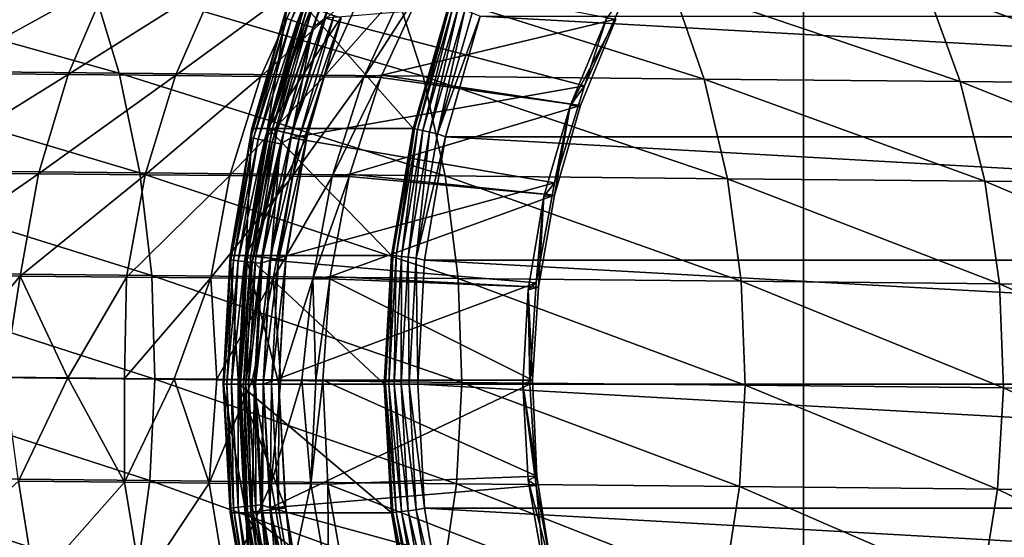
# Model space of a CAD drawing. Header units: metres. Extents: x -22 to 237, y -22 to 22.
# Tile 46 of 80: x 111.43 to 123.43, y -1.87 to 4.44. Entities that reach past the tile are written whole.
import ezdxf

# ---------------------------------------------------------------- set-up
doc = ezdxf.new("R2010")
doc.units = ezdxf.units.M
doc.layers.add('solid_KKK', color=7, linetype='CONTINUOUS')

msp = doc.modelspace()

# ---------------------------------------------------------------- linework, layer by layer
at = {"layer": 'solid_KKK'}
for points in [[(120.987495, -15, 265.399994), (120.987495, 15, 265.399994), (19.974985, 15, 265.399994)], [(120.987495, -15, 265.399994), (19.974985, 15, 265.399994), (19.974985, -15, 265.399994)], [(19.974985, -15, 250.300003), (19.974985, 15, 250.300003), (120.987495, 15, 250.300003)], [(19.974985, -15, 250.300003), (120.987495, 15, 250.300003), (120.987495, -15, 250.300003)], [(222, -15, 265.399994), (222, 15, 265.399994), (120.987495, 15, 265.399994)], [(120.987495, -15, 265.399994), (222, -15, 265.399994), (120.987495, 15, 265.399994)], [(120.987495, -15, 250.300003), (120.987495, 15, 250.300003), (222, 15, 250.300003)], [(120.987495, -15, 250.300003), (222, 15, 250.300003), (222, -15, 250.300003)], [(114.742386, 4.435346, 415.19165), (115.299019, 5.832585, 415.201355), (114.687515, 4.454395, 415.095795)], [(115.369591, 5.799291, 415.281799), (115.299019, 5.832585, 415.201355), (114.742386, 4.435346, 415.19165)], [(114.816139, 4.410027, 415.272156), (115.369591, 5.799291, 415.281799), (114.742386, 4.435346, 415.19165)], [(115.454704, 5.759425, 415.342865), (115.369591, 5.799291, 415.281799), (114.816139, 4.410027, 415.272156)], [(114.90506, 4.379711, 415.333252), (115.454704, 5.759425, 415.342865), (114.816139, 4.410027, 415.272156)], [(115.550087, 5.71499, 415.381439), (115.454704, 5.759425, 415.342865), (114.90506, 4.379711, 415.333252)], [(115.004684, 4.345922, 415.371918), (115.550087, 5.71499, 415.381439), (114.90506, 4.379711, 415.333252)], [(115.004684, 4.345922, 415.371918), (115.159882, 4.457704, 415.387024), (115.550087, 5.71499, 415.381439)], [(112.644722, 3.78898, 619.808228), (112.294502, 4.949934, 619.433472), (108.350578, 4.989695, 622.979126)], [(108.673126, 3.82902, 623.378723), (112.644722, 3.78898, 619.808228), (108.350578, 4.989695, 622.979126)], [(110.93058, 4.942187, 590.004944), (112.515701, 4.926604, 586.359192), (110.451469, 3.788327, 589.781372)], [(112.515701, 4.926604, 586.359192), (112.021858, 3.772889, 586.169556), (110.451469, 3.788327, 589.781372)], [(112.515701, 4.926604, 586.359192), (113.836716, 4.913744, 582.60968), (112.021858, 3.772889, 586.169556)], [(116.351494, 3.751703, 615.96344), (115.975449, 4.912916, 615.615479), (112.294502, 4.949934, 619.433472)], [(112.644722, 3.78898, 619.808228), (116.351494, 3.751703, 615.96344), (112.294502, 4.949934, 619.433472)], [(113.836716, 4.913744, 582.60968), (113.330582, 3.760149, 582.454895), (112.021858, 3.772889, 586.169556)], [(113.836716, 4.913744, 582.60968), (114.886894, 4.903673, 578.775452), (113.330582, 3.760149, 582.454895)], [(114.886894, 4.903673, 578.775452), (114.370995, 3.750172, 578.656372), (113.330582, 3.760149, 582.454895)], [(114.886894, 4.903673, 578.775452), (115.660881, 4.896443, 574.876099), (114.370995, 3.750172, 578.656372)], [(115.660881, 4.896443, 574.876099), (115.137779, 3.743009, 574.793274), (114.370995, 3.750172, 578.656372)], [(115.660881, 4.896443, 574.876099), (116.154732, 4.89209, 570.931458), (115.137779, 3.743009, 574.793274)], [(116.154732, 4.89209, 570.931458), (115.627045, 3.738696, 570.885315), (115.137779, 3.743009, 574.793274)], [(116.154732, 4.89209, 570.931458), (116.365936, 4.890637, 566.96167), (115.627045, 3.738696, 570.885315)], [(116.365936, 4.890637, 566.96167), (115.846405, 3.763265, 566.952576), (115.627045, 3.738696, 570.885315)], [(118.699043, 4.446258, 420.449585), (115.846405, 3.763265, 566.952576), (116.365936, 4.890637, 566.96167)], [(119.774551, 3.717376, 611.864014), (119.374657, 4.878829, 611.544617), (115.975449, 4.912916, 615.615479)], [(116.351494, 3.751703, 615.96344), (119.774551, 3.717376, 611.864014), (115.975449, 4.912916, 615.615479)], [(122.896454, 3.686175, 607.530823), (122.474808, 4.847846, 607.241577), (119.374657, 4.878829, 611.544617)], [(119.774551, 3.717376, 611.864014), (122.896454, 3.686175, 607.530823), (119.374657, 4.878829, 611.544617)], [(125.701294, 3.65826, 602.985901), (125.260101, 4.820125, 602.728394), (122.474808, 4.847846, 607.241577)], [(122.896454, 3.686175, 607.530823), (125.701294, 3.65826, 602.985901), (122.474808, 4.847846, 607.241577)], [(118.318253, 3.634609, 415.442169), (118.826126, 4.763269, 415.451019), (115.159882, 4.457704, 415.387024)], [(118.584312, 4.456352, 420.447571), (118.826126, 4.763269, 415.451019), (118.318253, 3.634609, 415.442169)], [(114.262558, 3.115293, 414.871307), (114.697113, 4.623907, 414.878876), (114.451057, 3.115362, 404.072937)], [(114.654282, 4.466218, 414.98941), (114.697113, 4.623907, 414.878876), (114.262558, 3.115293, 414.871307)], [(114.697113, 4.623907, 414.878876), (114.88562, 4.623963, 404.080536), (114.451057, 3.115362, 404.072937)], [(115.346924, 4.462299, 404.088593), (114.451057, 3.115362, 404.072937), (114.88562, 4.623963, 404.080536)], [(116.227692, 3.115293, 302.288452), (114.46151, 3.115293, 403.473022), (114.896072, 4.623906, 403.480621)], [(114.907127, 4.619405, 403.584351), (114.896072, 4.623906, 403.480621), (114.46151, 3.115293, 403.473022)], [(114.472992, 3.11226, 403.576782), (114.907127, 4.619405, 403.584351), (114.46151, 3.115293, 403.473022)], [(114.943199, 4.60619, 403.681549), (114.907127, 4.619405, 403.584351), (114.472992, 3.11226, 403.576782)], [(114.510307, 3.103357, 403.674011), (114.943199, 4.60619, 403.681549), (114.472992, 3.11226, 403.576782)], [(115.001839, 4.585163, 403.765503), (114.943199, 4.60619, 403.681549), (114.510307, 3.103357, 403.674011)], [(114.570923, 3.08919, 403.757965), (115.001839, 4.585163, 403.765503), (114.510307, 3.103357, 403.674011)], [(115.079025, 4.557761, 403.830444), (115.001839, 4.585163, 403.765503), (114.570923, 3.08919, 403.757965)], [(116.662254, 4.623906, 302.296021), (116.227692, 3.115293, 302.288452), (114.896072, 4.623906, 403.480621)], [(116.242676, 3.112284, 302.185577), (116.227692, 3.115293, 302.288452), (116.662254, 4.623906, 302.296021)], [(116.242676, 3.112284, 302.185577), (116.662254, 4.623906, 302.296021), (116.676811, 4.619441, 302.193146)], [(116.242676, 3.112284, 302.185577), (116.676811, 4.619441, 302.193146), (116.283264, 3.103403, 302.089661)], [(116.676811, 4.619441, 302.193146), (116.716164, 4.606259, 302.097229), (116.283264, 3.103403, 302.089661)], [(116.283264, 3.103403, 302.089661), (116.716164, 4.606259, 302.097229), (116.346687, 3.089256, 302.007782)], [(116.716164, 4.606259, 302.097229), (116.777611, 4.585261, 302.01532), (116.346687, 3.089256, 302.007782)], [(116.346687, 3.089256, 302.007782), (116.777611, 4.585261, 302.01532), (116.428604, 3.070809, 301.945557)], [(116.777611, 4.585261, 302.01532), (116.856964, 4.557881, 301.953033), (116.428604, 3.070809, 301.945557)], [(114.249161, 3.006891, 414.98233), (114.654282, 4.466218, 414.98941), (114.262558, 3.115293, 414.871307)], [(114.687515, 4.454395, 415.095795), (114.654282, 4.466218, 414.98941), (114.249161, 3.006891, 414.98233)], [(114.28347, 2.998931, 415.088745), (114.687515, 4.454395, 415.095795), (114.249161, 3.006891, 414.98233)], [(114.742386, 4.435346, 415.19165), (114.687515, 4.454395, 415.095795), (114.28347, 2.998931, 415.088745)], [(115.346924, 4.462299, 404.088593), (114.927597, 3.006529, 404.081268), (114.451057, 3.115362, 404.072937)], [(114.650688, 3.070728, 403.822968), (115.079025, 4.557761, 403.830444), (114.570923, 3.08919, 403.757965)], [(115.169502, 4.525855, 403.871918), (115.079025, 4.557761, 403.830444), (114.650688, 3.070728, 403.822968)], [(114.744156, 3.049232, 403.864502), (115.169502, 4.525855, 403.871918), (114.650688, 3.070728, 403.822968)], [(118.318253, 3.634609, 415.442169), (115.159882, 4.457704, 415.387024), (114.740944, 3.002844, 415.37973)], [(115.004684, 4.345922, 415.371918), (114.740944, 3.002844, 415.37973), (115.159882, 4.457704, 415.387024)], [(114.744156, 3.049232, 403.864502), (115.263161, 4.481998, 403.887085), (115.169502, 4.525855, 403.871918)], [(114.744156, 3.049232, 403.864502), (114.841644, 3.014003, 403.87973), (115.263161, 4.481998, 403.887085)], [(115.350456, 4.462413, 403.888611), (115.263161, 4.481998, 403.887085), (114.841644, 3.014003, 403.87973)], [(114.931076, 3.006486, 403.881287), (115.350456, 4.462413, 403.888611), (114.841644, 3.014003, 403.87973)], [(115.346924, 4.462299, 404.088593), (114.931076, 3.006486, 403.881287), (114.927597, 3.006529, 404.081268)], [(115.346924, 4.462299, 404.088593), (115.350456, 4.462413, 403.888611), (114.931076, 3.006486, 403.881287)], [(118.699043, 4.446258, 420.449585), (118.267403, 3.39437, 420.442047), (115.846405, 3.763265, 566.952576)], [(116.428604, 3.070809, 301.945557), (116.856964, 4.557881, 301.953033), (116.52343, 3.049322, 301.907166)], [(116.856964, 4.557881, 301.953033), (116.948792, 4.525988, 301.914612), (116.52343, 3.049322, 301.907166)], [(116.52343, 3.049322, 301.907166), (116.948792, 4.525988, 301.914612), (117.043289, 4.481957, 301.902618)], [(116.52343, 3.049322, 301.907166), (117.043289, 4.481957, 301.902618), (116.62178, 3.013945, 301.895264)], [(116.62178, 3.013945, 301.895264), (117.043289, 4.481957, 301.902618), (143.141388, 3.014004, 302.358154)], [(117.043289, 4.481957, 301.902618), (142.719864, 4.482, 302.3508), (143.141388, 3.014004, 302.358154)], [(118.584312, 4.456352, 420.447571), (118.142601, 3.392368, 420.43985), (118.699043, 4.446258, 420.449585)], [(118.584312, 4.456352, 420.447571), (118.318253, 3.634609, 415.442169), (118.142601, 3.392368, 420.43985)], [(118.142601, 3.392368, 420.43985), (118.267403, 3.39437, 420.442047), (118.699043, 4.446258, 420.449585)], [(114.340073, 2.986106, 415.184631), (114.742386, 4.435346, 415.19165), (114.28347, 2.998931, 415.088745)], [(114.816139, 4.410027, 415.272156), (114.742386, 4.435346, 415.19165), (114.340073, 2.986106, 415.184631)], [(114.416115, 2.96906, 415.265167), (114.816139, 4.410027, 415.272156), (114.340073, 2.986106, 415.184631)], [(114.90506, 4.379711, 415.333252), (114.816139, 4.410027, 415.272156), (114.416115, 2.96906, 415.265167)], [(114.50779, 2.94865, 415.326324), (114.90506, 4.379711, 415.333252), (114.416115, 2.96906, 415.265167)], [(115.004684, 4.345922, 415.371918), (114.90506, 4.379711, 415.333252), (114.50779, 2.94865, 415.326324)], [(114.610481, 2.925901, 415.365021), (115.004684, 4.345922, 415.371918), (114.50779, 2.94865, 415.326324)], [(114.610481, 2.925901, 415.365021), (114.740944, 3.002844, 415.37973), (115.004684, 4.345922, 415.371918)], [(112.894753, 2.57463, 620.079773), (112.644722, 3.78898, 619.808228), (108.673126, 3.82902, 623.378723)], [(108.903099, 2.614872, 623.668335), (112.894753, 2.57463, 620.079773), (108.673126, 3.82902, 623.378723)], [(110.451469, 3.788327, 589.781372), (112.021858, 3.772889, 586.169556), (110.101364, 2.57911, 589.619751)], [(112.021858, 3.772889, 586.169556), (111.661087, 2.563777, 586.032471), (110.101364, 2.57911, 589.619751)], [(112.021858, 3.772889, 586.169556), (113.330582, 3.760149, 582.454895), (111.661087, 2.563777, 586.032471)], [(113.330582, 3.760149, 582.454895), (112.960938, 2.551123, 582.343018), (111.661087, 2.563777, 586.032471)], [(116.620239, 2.537164, 616.215576), (116.351494, 3.751703, 615.96344), (112.644722, 3.78898, 619.808228)], [(112.894753, 2.57463, 620.079773), (116.620239, 2.537164, 616.215576), (112.644722, 3.78898, 619.808228)], [(113.330582, 3.760149, 582.454895), (114.370995, 3.750172, 578.656372), (112.960938, 2.551123, 582.343018)], [(114.370995, 3.750172, 578.656372), (113.994293, 2.541214, 578.570251), (112.960938, 2.551123, 582.343018)], [(114.370995, 3.750172, 578.656372), (115.137779, 3.743009, 574.793274), (113.994293, 2.541214, 578.570251)], [(115.137779, 3.743009, 574.793274), (114.755875, 2.534099, 574.733337), (113.994293, 2.541214, 578.570251)], [(115.137779, 3.743009, 574.793274), (115.627045, 3.738696, 570.885315), (114.755875, 2.534099, 574.733337)], [(115.627045, 3.738696, 570.885315), (115.241821, 2.529816, 570.851868), (114.755875, 2.534099, 574.733337)], [(115.627045, 3.738696, 570.885315), (115.836281, 3.737256, 566.952393), (115.241821, 2.529816, 570.851868)], [(115.836281, 3.737256, 566.952393), (115.456863, 2.556656, 566.945801), (115.241821, 2.529816, 570.851868)], [(118.267403, 3.39437, 420.442047), (115.456863, 2.556656, 566.945801), (115.836281, 3.737256, 566.952393)], [(115.846405, 3.763265, 566.952576), (115.836281, 3.737256, 566.952393), (115.627045, 3.738696, 570.885315)], [(118.267403, 3.39437, 420.442047), (115.836281, 3.737256, 566.952393), (115.846405, 3.763265, 566.952576)], [(120.060585, 2.502664, 612.095459), (119.774551, 3.717376, 611.864014), (116.351494, 3.751703, 615.96344)], [(116.620239, 2.537164, 616.215576), (120.060585, 2.502664, 612.095459), (116.351494, 3.751703, 615.96344)], [(117.950111, 2.453027, 415.43573), (118.318253, 3.634609, 415.442169), (114.740944, 3.002844, 415.37973)], [(118.142601, 3.392368, 420.43985), (118.318253, 3.634609, 415.442169), (117.950111, 2.453027, 415.43573)], [(123.19825, 2.471306, 607.740356), (122.896454, 3.686175, 607.530823), (119.774551, 3.717376, 611.864014)], [(120.060585, 2.502664, 612.095459), (123.19825, 2.471306, 607.740356), (119.774551, 3.717376, 611.864014)], [(126.01725, 2.44325, 603.172546), (125.701294, 3.65826, 602.985901), (122.896454, 3.686175, 607.530823)], [(123.19825, 2.471306, 607.740356), (126.01725, 2.44325, 603.172546), (122.896454, 3.686175, 607.530823)], [(118.267403, 3.39437, 420.442047), (117.952019, 2.301958, 420.436523), (115.456863, 2.556656, 566.945801)], [(118.142601, 3.392368, 420.43985), (117.823105, 2.285712, 420.434296), (117.952019, 2.301958, 420.436523)], [(118.142601, 3.392368, 420.43985), (117.950111, 2.453027, 415.43573), (117.823105, 2.285712, 420.434296)], [(118.142601, 3.392368, 420.43985), (117.952019, 2.301958, 420.436523), (118.267403, 3.39437, 420.442047)], [(113.999611, 1.567502, 414.866699), (114.262558, 3.115293, 414.871307), (114.188103, 1.567557, 404.068359)], [(114.249161, 3.006891, 414.98233), (114.262558, 3.115293, 414.871307), (113.999611, 1.567502, 414.866699)], [(114.004173, 1.512311, 414.978058), (114.249161, 3.006891, 414.98233), (113.999611, 1.567502, 414.866699)], [(114.28347, 2.998931, 415.088745), (114.249161, 3.006891, 414.98233), (114.004173, 1.512311, 414.978058)], [(114.262558, 3.115293, 414.871307), (114.451057, 3.115362, 404.072937), (114.188103, 1.567557, 404.068359)], [(114.927597, 3.006529, 404.081268), (114.188103, 1.567557, 404.068359), (114.451057, 3.115362, 404.072937)], [(114.927597, 3.006529, 404.081268), (114.673851, 1.512908, 404.076843), (114.188103, 1.567557, 404.068359)], [(115.964752, 1.567502, 302.283844), (114.19857, 1.567502, 403.468445), (114.46151, 3.115293, 403.473022)], [(114.472992, 3.11226, 403.576782), (114.46151, 3.115293, 403.473022), (114.19857, 1.567502, 403.468445)], [(114.210304, 1.565977, 403.572205), (114.472992, 3.11226, 403.576782), (114.19857, 1.567502, 403.468445)], [(114.510307, 3.103357, 403.674011), (114.472992, 3.11226, 403.576782), (114.210304, 1.565977, 403.572205)], [(114.248375, 1.561497, 403.669434), (114.510307, 3.103357, 403.674011), (114.210304, 1.565977, 403.572205)], [(114.570923, 3.08919, 403.757965), (114.510307, 3.103357, 403.674011), (114.248375, 1.561497, 403.669434)], [(114.310181, 1.554369, 403.753418), (114.570923, 3.08919, 403.757965), (114.248375, 1.561497, 403.669434)], [(114.650688, 3.070728, 403.822968), (114.570923, 3.08919, 403.757965), (114.310181, 1.554369, 403.753418)], [(114.391502, 1.545079, 403.81842), (114.650688, 3.070728, 403.822968), (114.310181, 1.554369, 403.753418)], [(114.744156, 3.049232, 403.864502), (114.650688, 3.070728, 403.822968), (114.391502, 1.545079, 403.81842)], [(114.486794, 1.534263, 403.860016), (114.744156, 3.049232, 403.864502), (114.391502, 1.545079, 403.81842)], [(116.227692, 3.115293, 302.288452), (115.964752, 1.567502, 302.283844), (114.46151, 3.115293, 403.473022)], [(114.486794, 1.534263, 403.860016), (114.841644, 3.014003, 403.87973), (114.744156, 3.049232, 403.864502)], [(114.486794, 1.534263, 403.860016), (114.587769, 1.511622, 403.875305), (114.841644, 3.014003, 403.87973)], [(117.950111, 2.453027, 415.43573), (114.740944, 3.002844, 415.37973), (114.487518, 1.510172, 415.375305)], [(114.610481, 2.925901, 415.365021), (114.487518, 1.510172, 415.375305), (114.740944, 3.002844, 415.37973)], [(114.931076, 3.006486, 403.881287), (114.841644, 3.014003, 403.87973), (114.587769, 1.511622, 403.875305)], [(114.677322, 1.512753, 403.876862), (114.931076, 3.006486, 403.881287), (114.587769, 1.511622, 403.875305)], [(114.927597, 3.006529, 404.081268), (114.931076, 3.006486, 403.881287), (114.673851, 1.512908, 404.076843)], [(114.673851, 1.512908, 404.076843), (114.931076, 3.006486, 403.881287), (114.677322, 1.512753, 403.876862)], [(115.979988, 1.565989, 302.180969), (115.964752, 1.567502, 302.283844), (116.227692, 3.115293, 302.288452)], [(115.979988, 1.565989, 302.180969), (116.227692, 3.115293, 302.288452), (116.242676, 3.112284, 302.185577)], [(115.979988, 1.565989, 302.180969), (116.242676, 3.112284, 302.185577), (116.021332, 1.56152, 302.085083)], [(116.242676, 3.112284, 302.185577), (116.283264, 3.103403, 302.089661), (116.021332, 1.56152, 302.085083)], [(116.021332, 1.56152, 302.085083), (116.283264, 3.103403, 302.089661), (116.085945, 1.554402, 302.003235)], [(116.283264, 3.103403, 302.089661), (116.346687, 3.089256, 302.007782), (116.085945, 1.554402, 302.003235)], [(116.085945, 1.554402, 302.003235), (116.346687, 3.089256, 302.007782), (116.169418, 1.54512, 301.94101)], [(116.346687, 3.089256, 302.007782), (116.428604, 3.070809, 301.945557), (116.169418, 1.54512, 301.94101)], [(116.169418, 1.54512, 301.94101), (116.428604, 3.070809, 301.945557), (116.26606, 1.534308, 301.902679)], [(116.428604, 3.070809, 301.945557), (116.52343, 3.049322, 301.907166), (116.26606, 1.534308, 301.902679)], [(116.26606, 1.534308, 301.902679), (116.52343, 3.049322, 301.907166), (116.62178, 3.013945, 301.895264)], [(116.26606, 1.534308, 301.902679), (116.62178, 3.013945, 301.895264), (116.367912, 1.511568, 301.890839)], [(116.367912, 1.511568, 301.890839), (116.62178, 3.013945, 301.895264), (143.395264, 1.511622, 302.36261)], [(116.62178, 3.013945, 301.895264), (143.141388, 3.014004, 302.358154), (143.395264, 1.511622, 302.36261)], [(114.039131, 1.508307, 415.084473), (114.28347, 2.998931, 415.088745), (114.004173, 1.512311, 414.978058)], [(114.340073, 2.986106, 415.184631), (114.28347, 2.998931, 415.088745), (114.039131, 1.508307, 415.084473)], [(114.096779, 1.501857, 415.180359), (114.340073, 2.986106, 415.184631), (114.039131, 1.508307, 415.084473)], [(114.416115, 2.96906, 415.265167), (114.340073, 2.986106, 415.184631), (114.096779, 1.501857, 415.180359)], [(114.17421, 1.493284, 415.260925), (114.416115, 2.96906, 415.265167), (114.096779, 1.501857, 415.180359)], [(114.50779, 2.94865, 415.326324), (114.416115, 2.96906, 415.265167), (114.17421, 1.493284, 415.260925)], [(114.267548, 1.483019, 415.322144), (114.50779, 2.94865, 415.326324), (114.17421, 1.493284, 415.260925)], [(114.610481, 2.925901, 415.365021), (114.50779, 2.94865, 415.326324), (114.267548, 1.483019, 415.322144)], [(114.372093, 1.471577, 415.36087), (114.610481, 2.925901, 415.365021), (114.267548, 1.483019, 415.322144)], [(114.372093, 1.471577, 415.36087), (114.487518, 1.510172, 415.375305), (114.610481, 2.925901, 415.365021)], [(113.040932, 1.324627, 620.244141), (112.894753, 2.57463, 620.079773), (108.903099, 2.614872, 623.668335)], [(109.037132, 1.364991, 623.843628), (113.040932, 1.324627, 620.244141), (108.903099, 2.614872, 623.668335)], [(110.101364, 2.57911, 589.619751), (111.661087, 2.563777, 586.032471), (109.885361, 1.332205, 589.5224)], [(111.661087, 2.563777, 586.032471), (111.438675, 1.316934, 585.949829), (109.885361, 1.332205, 589.5224)], [(111.661087, 2.563777, 586.032471), (112.960938, 2.551123, 582.343018), (111.438675, 1.316934, 585.949829)], [(112.960938, 2.551123, 582.343018), (112.733185, 1.304333, 582.275574), (111.438675, 1.316934, 585.949829)], [(112.960938, 2.551123, 582.343018), (113.994293, 2.541214, 578.570251), (112.733185, 1.304333, 582.275574)], [(113.994293, 2.541214, 578.570251), (113.762291, 1.294464, 578.518311), (112.733185, 1.304333, 582.275574)], [(116.777763, 1.287047, 616.368225), (116.620239, 2.537164, 616.215576), (112.894753, 2.57463, 620.079773)], [(113.040932, 1.324627, 620.244141), (116.777763, 1.287047, 616.368225), (112.894753, 2.57463, 620.079773)], [(113.994293, 2.541214, 578.570251), (114.755875, 2.534099, 574.733337), (113.762291, 1.294464, 578.518311)], [(114.755875, 2.534099, 574.733337), (114.520744, 1.287379, 574.697144), (113.762291, 1.294464, 578.518311)], [(114.755875, 2.534099, 574.733337), (115.241821, 2.529816, 570.851868), (114.520744, 1.287379, 574.697144)], [(115.241821, 2.529816, 570.851868), (115.004692, 1.283113, 570.831665), (114.520744, 1.287379, 574.697144)], [(115.241821, 2.529816, 570.851868), (115.449631, 2.528386, 566.945679), (115.004692, 1.283113, 570.831665)], [(115.449631, 2.528386, 566.945679), (115.215584, 1.311883, 566.941589), (115.004692, 1.283113, 570.831665)], [(117.952019, 2.301958, 420.436523), (115.215584, 1.311883, 566.941589), (115.449631, 2.528386, 566.945679)], [(115.456863, 2.556656, 566.945801), (115.449631, 2.528386, 566.945679), (115.241821, 2.529816, 570.851868)], [(117.952019, 2.301958, 420.436523), (115.449631, 2.528386, 566.945679), (115.456863, 2.556656, 566.945801)], [(120.228577, 1.252442, 612.235535), (120.060585, 2.502664, 612.095459), (116.620239, 2.537164, 616.215576)], [(116.777763, 1.287047, 616.368225), (120.228577, 1.252442, 612.235535), (116.620239, 2.537164, 616.215576)], [(117.727036, 1.235623, 415.431854), (117.950111, 2.453027, 415.43573), (114.487518, 1.510172, 415.375305)], [(117.823105, 2.285712, 420.434296), (117.950111, 2.453027, 415.43573), (117.727036, 1.235623, 415.431854)], [(123.375793, 1.220988, 607.867188), (123.19825, 2.471306, 607.740356), (120.060585, 2.502664, 612.095459)], [(120.228577, 1.252442, 612.235535), (123.375793, 1.220988, 607.867188), (120.060585, 2.502664, 612.095459)], [(126.203377, 1.192847, 603.285461), (126.01725, 2.44325, 603.172546), (123.19825, 2.471306, 607.740356)], [(123.375793, 1.220988, 607.867188), (126.203377, 1.192847, 603.285461), (123.19825, 2.471306, 607.740356)], [(117.952019, 2.301958, 420.436523), (117.756577, 1.181825, 420.433136), (115.215584, 1.311883, 566.941589)], [(117.823105, 2.285712, 420.434296), (117.629776, 1.150293, 420.430908), (117.756577, 1.181825, 420.433136)], [(117.823105, 2.285712, 420.434296), (117.727036, 1.235623, 415.431854), (117.629776, 1.150293, 420.430908)], [(117.823105, 2.285712, 420.434296), (117.756577, 1.181825, 420.433136), (117.952019, 2.301958, 420.436523)], [(113.999611, 1.567502, 414.866699), (114.100082, 0, 404.066803), (113.911598, 0, 414.865173)], [(114.004173, 1.512311, 414.978058), (113.999611, 1.567502, 414.866699), (113.911598, 0, 414.865173)], [(113.999611, 1.567502, 414.866699), (114.188103, 1.567557, 404.068359), (114.100082, 0, 404.066803)], [(114.58889, 0, 404.075348), (114.100082, 0, 404.066803), (114.188103, 1.567557, 404.068359)], [(115.87674, 0, 302.282318), (114.110558, 0, 403.466919), (114.19857, 1.567502, 403.468445)], [(114.210304, 1.565977, 403.572205), (114.19857, 1.567502, 403.468445), (114.110558, 0, 403.466919)], [(114.210304, 1.565977, 403.572205), (114.110558, 0, 403.466919), (114.122375, 0, 403.570648)], [(114.248375, 1.561497, 403.669434), (114.210304, 1.565977, 403.572205), (114.122375, 0, 403.570648)], [(114.248375, 1.561497, 403.669434), (114.122375, 0, 403.570648), (114.160698, 0, 403.667908)], [(114.310181, 1.554369, 403.753418), (114.248375, 1.561497, 403.669434), (114.160698, 0, 403.667908)], [(114.673851, 1.512908, 404.076843), (114.58889, 0, 404.075348), (114.188103, 1.567557, 404.068359)], [(115.964752, 1.567502, 302.283844), (115.87674, 0, 302.282318), (114.19857, 1.567502, 403.468445)], [(115.892059, 0, 302.179443), (115.87674, 0, 302.282318), (115.964752, 1.567502, 302.283844)], [(115.979988, 1.565989, 302.180969), (115.892059, 0, 302.179443), (115.964752, 1.567502, 302.283844)], [(115.979988, 1.565989, 302.180969), (115.933647, 0, 302.083557), (115.892059, 0, 302.179443)], [(115.979988, 1.565989, 302.180969), (116.021332, 1.56152, 302.085083), (115.933647, 0, 302.083557)], [(116.021332, 1.56152, 302.085083), (115.998665, 0, 302.001709), (115.933647, 0, 302.083557)], [(116.021332, 1.56152, 302.085083), (116.085945, 1.554402, 302.003235), (115.998665, 0, 302.001709)], [(113.922188, 0, 414.976624), (114.004173, 1.512311, 414.978058), (113.911598, 0, 414.865173)], [(114.039131, 1.508307, 415.084473), (114.004173, 1.512311, 414.978058), (113.922188, 0, 414.976624)], [(113.957367, 0, 415.083038), (114.039131, 1.508307, 415.084473), (113.922188, 0, 414.976624)], [(114.096779, 1.501857, 415.180359), (114.039131, 1.508307, 415.084473), (113.957367, 0, 415.083038)], [(114.015366, 0, 415.178955), (114.096779, 1.501857, 415.180359), (113.957367, 0, 415.083038)], [(114.17421, 1.493284, 415.260925), (114.096779, 1.501857, 415.180359), (114.015366, 0, 415.178955)], [(114.093262, 0, 415.259521), (114.17421, 1.493284, 415.260925), (114.015366, 0, 415.178955)], [(114.267548, 1.483019, 415.322144), (114.17421, 1.493284, 415.260925), (114.093262, 0, 415.259521)], [(114.187149, 0, 415.32074), (114.267548, 1.483019, 415.322144), (114.093262, 0, 415.259521)], [(114.310181, 1.554369, 403.753418), (114.160698, 0, 403.667908), (114.222908, 0, 403.751892)], [(114.372093, 1.471577, 415.36087), (114.267548, 1.483019, 415.322144), (114.187149, 0, 415.32074)], [(114.292313, 0, 415.359467), (114.372093, 1.471577, 415.36087), (114.187149, 0, 415.32074)], [(114.391502, 1.545079, 403.81842), (114.310181, 1.554369, 403.753418), (114.222908, 0, 403.751892)], [(114.391502, 1.545079, 403.81842), (114.222908, 0, 403.751892), (114.304749, 0, 403.816925)], [(114.292313, 0, 415.359467), (114.402794, 0, 415.37381), (114.487518, 1.510172, 415.375305)], [(114.292313, 0, 415.359467), (114.487518, 1.510172, 415.375305), (114.372093, 1.471577, 415.36087)], [(114.486794, 1.534263, 403.860016), (114.391502, 1.545079, 403.81842), (114.304749, 0, 403.816925)], [(114.486794, 1.534263, 403.860016), (114.304749, 0, 403.816925), (114.400642, 0, 403.858521)], [(114.486794, 1.534263, 403.860016), (114.400642, 0, 403.858521), (114.587769, 1.511622, 403.875305)], [(114.400642, 0, 403.858521), (114.503517, 0, 403.87384), (114.587769, 1.511622, 403.875305)], [(117.727036, 1.235623, 415.431854), (114.487518, 1.510172, 415.375305), (114.402794, 0, 415.37381)], [(114.677322, 1.512753, 403.876862), (114.587769, 1.511622, 403.875305), (114.503517, 0, 403.87384)], [(114.677322, 1.512753, 403.876862), (114.503517, 0, 403.87384), (114.592384, 0, 403.875366)], [(114.673851, 1.512908, 404.076843), (114.592384, 0, 403.875366), (114.58889, 0, 404.075348)], [(114.673851, 1.512908, 404.076843), (114.677322, 1.512753, 403.876862), (114.592384, 0, 403.875366)], [(116.085945, 1.554402, 302.003235), (116.082664, 0, 301.939514), (115.998665, 0, 302.001709)], [(116.085945, 1.554402, 302.003235), (116.169418, 1.54512, 301.94101), (116.082664, 0, 301.939514)], [(116.169418, 1.54512, 301.94101), (116.179909, 0, 301.901184), (116.082664, 0, 301.939514)], [(116.169418, 1.54512, 301.94101), (116.26606, 1.534308, 301.902679), (116.179909, 0, 301.901184)], [(116.26606, 1.534308, 301.902679), (116.283661, 0, 301.889374), (116.179909, 0, 301.901184)], [(116.26606, 1.534308, 301.902679), (116.367912, 1.511568, 301.890839), (116.283661, 0, 301.889374)], [(116.367912, 1.511568, 301.890839), (143.479523, 0, 302.364075), (116.283661, 0, 301.889374)], [(116.367912, 1.511568, 301.890839), (143.395264, 1.511622, 302.36261), (143.479523, 0, 302.364075)], [(109.037132, 1.364991, 623.843628), (109.073288, 0.098909, 623.902161), (113.081146, 0.058504, 620.299011)], [(109.037132, 1.364991, 623.843628), (113.081146, 0.058504, 620.299011), (113.040932, 1.324627, 620.244141)], [(109.885361, 1.332205, 589.5224), (111.438675, 1.316934, 585.949829), (110.393036, 0.09177, 588.222839)], [(113.040932, 1.324627, 620.244141), (113.081146, 0.058504, 620.299011), (116.82177, 0.020885, 616.419128)], [(113.040932, 1.324627, 620.244141), (116.82177, 0.020885, 616.419128), (116.777763, 1.287047, 616.368225)], [(111.438675, 1.316934, 585.949829), (111.24791, 0.083376, 586.201233), (110.393036, 0.09177, 588.222839)], [(111.438675, 1.316934, 585.949829), (112.020691, 0.075828, 584.146851), (111.24791, 0.083376, 586.201233)], [(111.438675, 1.316934, 585.949829), (112.733185, 1.304333, 582.275574), (112.020691, 0.075828, 584.146851)], [(112.733185, 1.304333, 582.275574), (112.710136, 0.069139, 582.062988), (112.020691, 0.075828, 584.146851)], [(112.733185, 1.304333, 582.275574), (113.762291, 1.294464, 578.518311), (112.710136, 0.069139, 582.062988)], [(113.762291, 1.294464, 578.518311), (113.315109, 0.06332, 579.953064), (112.710136, 0.069139, 582.062988)], [(113.762291, 1.294464, 578.518311), (113.834641, 0.05838, 577.820557), (113.315109, 0.06332, 579.953064)], [(113.762291, 1.294464, 578.518311), (114.520744, 1.287379, 574.697144), (113.834641, 0.05838, 577.820557)], [(114.520744, 1.287379, 574.697144), (114.267891, 0.054328, 575.668762), (113.834641, 0.05838, 577.820557)], [(114.520744, 1.287379, 574.697144), (114.614151, 0.051169, 573.501343), (114.267891, 0.054328, 575.668762)], [(117.652298, 0, 415.430542), (117.727036, 1.235623, 415.431854), (114.402794, 0, 415.37381)], [(114.520744, 1.287379, 574.697144), (115.004692, 1.283113, 570.831665), (114.614151, 0.051169, 573.501343)], [(115.004692, 1.283113, 570.831665), (114.872856, 0.048909, 571.321716), (114.614151, 0.051169, 573.501343)], [(115.004692, 1.283113, 570.831665), (115.043594, 0.047551, 569.133423), (114.872856, 0.048909, 571.321716)], [(115.215584, 1.311883, 566.941589), (115.211655, 1.281689, 566.941528), (115.004692, 1.283113, 570.831665)], [(115.004692, 1.283113, 570.831665), (115.211655, 1.281689, 566.941528), (115.043594, 0.047551, 569.133423)], [(115.211655, 1.281689, 566.941528), (115.126083, 0.047098, 566.940002), (115.043594, 0.047551, 569.133423)], [(117.683395, 0.047098, 420.431854), (115.126083, 0.047098, 566.940002), (115.211655, 1.281689, 566.941528)], [(117.756577, 1.181825, 420.433136), (115.211655, 1.281689, 566.941528), (115.215584, 1.311883, 566.941589)], [(117.756577, 1.181825, 420.433136), (117.683395, 0.047098, 420.431854), (115.211655, 1.281689, 566.941528)], [(116.777763, 1.287047, 616.368225), (116.82177, 0.020885, 616.419128), (120.276085, -0.013755, 612.282288)], [(116.777763, 1.287047, 616.368225), (120.276085, -0.013755, 612.282288), (120.228577, 1.252442, 612.235535)], [(117.629776, 1.150293, 420.430908), (117.727036, 1.235623, 415.431854), (117.652298, 0, 415.430542)], [(120.228577, 1.252442, 612.235535), (120.276085, -0.013755, 612.282288), (123.426498, -0.04524, 607.909485)], [(120.228577, 1.252442, 612.235535), (123.426498, -0.04524, 607.909485), (123.375793, 1.220988, 607.867188)], [(123.375793, 1.220988, 607.867188), (123.426498, -0.04524, 607.909485), (126.25695, -0.07341, 603.32312)], [(123.375793, 1.220988, 607.867188), (126.25695, -0.07341, 603.32312), (126.203377, 1.192847, 603.285461)], [(117.629776, 1.150293, 420.430908), (117.565041, 0, 420.429779), (117.683395, 0.047098, 420.431854)], [(117.629776, 1.150293, 420.430908), (117.652298, 0, 415.430542), (117.565041, 0, 420.429779)], [(117.629776, 1.150293, 420.430908), (117.683395, 0.047098, 420.431854), (117.756577, 1.181825, 420.433136)], [(109.013847, -1.13594, 623.846008), (113.017838, -1.176306, 620.246338), (109.073288, 0.098909, 623.902161)], [(113.017838, -1.176306, 620.246338), (113.081146, 0.058504, 620.299011), (109.073288, 0.098909, 623.902161)], [(111.24791, 0.083376, 586.201233), (112.020691, 0.075828, 584.146851), (111.416435, -1.184007, 585.950745)], [(112.020691, 0.075828, 584.146851), (112.711037, -1.19661, 582.276184), (111.416435, -1.184007, 585.950745)], [(112.020691, 0.075828, 584.146851), (112.710136, 0.069139, 582.062988), (112.711037, -1.19661, 582.276184)], [(112.710136, 0.069139, 582.062988), (113.315109, 0.06332, 579.953064), (112.711037, -1.19661, 582.276184)], [(113.315109, 0.06332, 579.953064), (113.740204, -1.206479, 578.518677), (112.711037, -1.19661, 582.276184)], [(113.017838, -1.176306, 620.246338), (116.754845, -1.213888, 616.370178), (113.081146, 0.058504, 620.299011)], [(116.754845, -1.213888, 616.370178), (116.82177, 0.020885, 616.419128), (113.081146, 0.058504, 620.299011)], [(113.315109, 0.06332, 579.953064), (113.834641, 0.05838, 577.820557), (113.740204, -1.206479, 578.518677)], [(113.834641, 0.05838, 577.820557), (114.267891, 0.054328, 575.668762), (113.740204, -1.206479, 578.518677)], [(114.267891, 0.054328, 575.668762), (114.498711, -1.213564, 574.697327), (113.740204, -1.206479, 578.518677)], [(114.188103, -1.567557, 404.068359), (113.911598, 0, 414.865173), (114.100082, 0, 404.066803)], [(113.922188, 0, 414.976624), (113.911598, 0, 414.865173), (113.999611, -1.567502, 414.866699)], [(114.004173, -1.512311, 414.978058), (113.922188, 0, 414.976624), (113.999611, -1.567502, 414.866699)], [(114.004173, -1.512311, 414.978058), (113.957367, 0, 415.083038), (113.922188, 0, 414.976624)], [(114.039131, -1.508307, 415.084473), (114.015366, 0, 415.178955), (113.957367, 0, 415.083038)], [(114.039131, -1.508307, 415.084473), (113.957367, 0, 415.083038), (114.004173, -1.512311, 414.978058)], [(114.096779, -1.501857, 415.180359), (114.093262, 0, 415.259521), (114.015366, 0, 415.178955)], [(114.096779, -1.501857, 415.180359), (114.015366, 0, 415.178955), (114.039131, -1.508307, 415.084473)], [(114.17421, -1.493284, 415.260925), (114.187149, 0, 415.32074), (114.093262, 0, 415.259521)], [(114.17421, -1.493284, 415.260925), (114.093262, 0, 415.259521), (114.096779, -1.501857, 415.180359)], [(114.673851, -1.512908, 404.076843), (114.188103, -1.567557, 404.068359), (114.100082, 0, 404.066803)], [(114.673851, -1.512908, 404.076843), (114.100082, 0, 404.066803), (114.58889, 0, 404.075348)], [(114.122375, 0, 403.570648), (114.110558, 0, 403.466919), (114.19857, -1.567502, 403.468445)], [(114.210304, -1.565977, 403.572205), (114.122375, 0, 403.570648), (114.19857, -1.567502, 403.468445)], [(114.160698, 0, 403.667908), (114.122375, 0, 403.570648), (114.210304, -1.565977, 403.572205)], [(114.248375, -1.561497, 403.669434), (114.160698, 0, 403.667908), (114.210304, -1.565977, 403.572205)], [(114.222908, 0, 403.751892), (114.160698, 0, 403.667908), (114.248375, -1.561497, 403.669434)], [(114.267548, -1.483019, 415.322144), (114.187149, 0, 415.32074), (114.17421, -1.493284, 415.260925)], [(114.267548, -1.483019, 415.322144), (114.292313, 0, 415.359467), (114.187149, 0, 415.32074)], [(114.310181, -1.554369, 403.753418), (114.222908, 0, 403.751892), (114.248375, -1.561497, 403.669434)], [(114.304749, 0, 403.816925), (114.222908, 0, 403.751892), (114.310181, -1.554369, 403.753418)], [(114.372093, -1.471577, 415.36087), (114.292313, 0, 415.359467), (114.267548, -1.483019, 415.322144)], [(114.267891, 0.054328, 575.668762), (114.614151, 0.051169, 573.501343), (114.498711, -1.213564, 574.697327)], [(114.372093, -1.471577, 415.36087), (114.402794, 0, 415.37381), (114.292313, 0, 415.359467)], [(114.391502, -1.545079, 403.81842), (114.304749, 0, 403.816925), (114.310181, -1.554369, 403.753418)], [(114.400642, 0, 403.858521), (114.304749, 0, 403.816925), (114.391502, -1.545079, 403.81842)], [(114.486794, -1.534263, 403.860016), (114.400642, 0, 403.858521), (114.391502, -1.545079, 403.81842)], [(114.486794, -1.534263, 403.860016), (114.503517, 0, 403.87384), (114.400642, 0, 403.858521)], [(117.652298, 0, 415.430542), (114.402794, 0, 415.37381), (114.487518, -1.51017, 415.375305)], [(117.727036, -1.235623, 415.431854), (117.652298, 0, 415.430542), (114.487518, -1.51017, 415.375305)], [(114.614151, 0.051169, 573.501343), (114.872856, 0.048909, 571.321716), (114.498711, -1.213564, 574.697327)], [(114.872856, 0.048909, 571.321716), (114.982689, -1.21783, 570.831543), (114.498711, -1.213564, 574.697327)], [(114.872856, 0.048909, 571.321716), (115.043594, 0.047551, 569.133423), (114.982689, -1.21783, 570.831543)], [(115.043594, 0.047551, 569.133423), (115.126083, 0.047098, 566.940002), (114.982689, -1.21783, 570.831543)], [(115.126083, 0.047098, 566.940002), (115.189659, -1.219254, 566.941101), (114.982689, -1.21783, 570.831543)], [(117.736755, -1.123188, 420.43277), (115.189659, -1.219254, 566.941101), (115.126083, 0.047098, 566.940002)], [(117.683395, 0.047098, 420.431854), (117.736755, -1.123188, 420.43277), (115.126083, 0.047098, 566.940002)], [(115.979988, -1.565989, 302.180969), (115.87674, 0, 302.282318), (115.892059, 0, 302.179443)], [(115.892059, 0, 302.179443), (115.933647, 0, 302.083557), (116.021332, -1.56152, 302.085083)], [(115.979988, -1.565989, 302.180969), (115.892059, 0, 302.179443), (116.021332, -1.56152, 302.085083)], [(115.933647, 0, 302.083557), (115.998665, 0, 302.001709), (116.085945, -1.554402, 302.003235)], [(116.021332, -1.56152, 302.085083), (115.933647, 0, 302.083557), (116.085945, -1.554402, 302.003235)], [(115.998665, 0, 302.001709), (116.082664, 0, 301.939514), (116.169418, -1.54512, 301.94101)], [(116.085945, -1.554402, 302.003235), (115.998665, 0, 302.001709), (116.169418, -1.54512, 301.94101)], [(116.082664, 0, 301.939514), (116.179909, 0, 301.901184), (116.26606, -1.534308, 301.902679)], [(116.169418, -1.54512, 301.94101), (116.082664, 0, 301.939514), (116.26606, -1.534308, 301.902679)], [(116.179909, 0, 301.901184), (116.283661, 0, 301.889374), (116.36792, -1.511622, 301.890839)], [(116.26606, -1.534308, 301.902679), (116.179909, 0, 301.901184), (116.36792, -1.511622, 301.890839)], [(143.395264, -1.511568, 302.36261), (116.36792, -1.511622, 301.890839), (116.283661, 0, 301.889374)], [(143.479523, 0, 302.364075), (143.395264, -1.511568, 302.36261), (116.283661, 0, 301.889374)], [(116.754845, -1.213888, 616.370178), (120.205826, -1.248495, 612.237305), (116.82177, 0.020885, 616.419128)], [(120.205826, -1.248495, 612.237305), (120.276085, -0.013755, 612.282288), (116.82177, 0.020885, 616.419128)], [(117.565041, 0, 420.429779), (117.736755, -1.123188, 420.43277), (117.683395, 0.047098, 420.431854)], [(117.565041, 0, 420.429779), (117.632004, -1.169843, 420.430939), (117.736755, -1.123188, 420.43277)], [(117.565041, 0, 420.429779), (117.652298, 0, 415.430542), (117.727036, -1.235623, 415.431854)], [(117.565041, 0, 420.429779), (117.727036, -1.235623, 415.431854), (117.632004, -1.169843, 420.430939)], [(113.999611, -1.567502, 414.866699), (113.911598, 0, 414.865173), (114.188103, -1.567557, 404.068359)], [(115.964752, -1.567502, 302.283844), (114.110558, 0, 403.466919), (115.87674, 0, 302.282318)], [(114.19857, -1.567502, 403.468445), (114.110558, 0, 403.466919), (115.964752, -1.567502, 302.283844)], [(114.372093, -1.471577, 415.36087), (114.487518, -1.51017, 415.375305), (114.402794, 0, 415.37381)], [(114.486794, -1.534263, 403.860016), (114.587769, -1.51161, 403.875305), (114.503517, 0, 403.87384)], [(114.592384, 0, 403.875366), (114.503517, 0, 403.87384), (114.587769, -1.51161, 403.875305)], [(114.677322, -1.512753, 403.876862), (114.592384, 0, 403.875366), (114.587769, -1.51161, 403.875305)], [(114.58889, 0, 404.075348), (114.592384, 0, 403.875366), (114.677322, -1.512753, 403.876862)], [(114.673851, -1.512908, 404.076843), (114.58889, 0, 404.075348), (114.677322, -1.512753, 403.876862)], [(115.979988, -1.565989, 302.180969), (115.964752, -1.567502, 302.283844), (115.87674, 0, 302.282318)], [(120.205826, -1.248495, 612.237305), (123.353195, -1.27995, 607.868774), (120.276085, -0.013755, 612.282288)], [(123.353195, -1.27995, 607.868774), (123.426498, -0.04524, 607.909485), (120.276085, -0.013755, 612.282288)], [(123.353195, -1.27995, 607.868774), (126.180916, -1.308092, 603.286804), (123.426498, -0.04524, 607.909485)], [(126.180916, -1.308092, 603.286804), (126.25695, -0.07341, 603.32312), (123.426498, -0.04524, 607.909485)], [(108.856552, -2.383433, 623.672974), (112.848595, -2.423679, 620.084106), (109.013847, -1.13594, 623.846008)], [(112.848595, -2.423679, 620.084106), (113.017838, -1.176306, 620.246338), (109.013847, -1.13594, 623.846008)], [(111.416435, -1.184007, 585.950745), (111.616638, -2.434549, 586.03418), (110.056709, -2.419214, 589.622009)], [(111.416435, -1.184007, 585.950745), (112.711037, -1.19661, 582.276184), (111.616638, -2.434549, 586.03418)], [(112.711037, -1.19661, 582.276184), (112.916664, -2.447205, 582.344299), (111.616638, -2.434549, 586.03418)], [(112.711037, -1.19661, 582.276184), (113.740204, -1.206479, 578.518677), (112.916664, -2.447205, 582.344299)], [(112.848595, -2.423679, 620.084106), (116.57444, -2.461149, 616.219543), (113.017838, -1.176306, 620.246338)], [(116.57444, -2.461149, 616.219543), (116.754845, -1.213888, 616.370178), (113.017838, -1.176306, 620.246338)], [(117.736755, -1.123188, 420.43277), (117.920128, -2.280233, 420.435974), (115.189659, -1.219254, 566.941101)], [(117.632004, -1.169843, 420.430939), (117.920128, -2.280233, 420.435974), (117.736755, -1.123188, 420.43277)], [(117.632004, -1.169843, 420.430939), (117.831955, -2.324074, 420.434448), (117.920128, -2.280233, 420.435974)], [(117.632004, -1.169843, 420.430939), (117.727036, -1.235623, 415.431854), (117.831955, -2.324074, 420.434448)], [(113.740204, -1.206479, 578.518677), (113.95015, -2.457115, 578.570984), (112.916664, -2.447205, 582.344299)], [(113.740204, -1.206479, 578.518677), (114.498711, -1.213564, 574.697327), (113.95015, -2.457115, 578.570984)], [(114.498711, -1.213564, 574.697327), (114.711838, -2.46423, 574.733582), (113.95015, -2.457115, 578.570984)], [(117.950111, -2.453027, 415.43573), (117.727036, -1.235623, 415.431854), (114.487518, -1.51017, 415.375305)], [(114.498711, -1.213564, 574.697327), (114.982689, -1.21783, 570.831543), (114.711838, -2.46423, 574.733582)], [(114.982689, -1.21783, 570.831543), (115.197845, -2.468514, 570.851624), (114.711838, -2.46423, 574.733582)], [(114.982689, -1.21783, 570.831543), (115.189659, -1.219254, 566.941101), (115.197845, -2.468514, 570.851624)], [(115.189659, -1.219254, 566.941101), (115.405685, -2.469944, 566.944885), (115.197845, -2.468514, 570.851624)], [(117.920128, -2.280233, 420.435974), (115.405685, -2.469944, 566.944885), (115.189659, -1.219254, 566.941101)], [(116.57444, -2.461149, 616.219543), (120.015114, -2.495652, 612.098999), (116.754845, -1.213888, 616.370178)], [(120.015114, -2.495652, 612.098999), (120.205826, -1.248495, 612.237305), (116.754845, -1.213888, 616.370178)], [(117.831955, -2.324074, 420.434448), (117.727036, -1.235623, 415.431854), (117.950111, -2.453027, 415.43573)], [(120.015114, -2.495652, 612.098999), (123.153084, -2.527013, 607.74353), (120.205826, -1.248495, 612.237305)], [(123.153084, -2.527013, 607.74353), (123.353195, -1.27995, 607.868774), (120.205826, -1.248495, 612.237305)], [(123.153084, -2.527013, 607.74353), (125.972359, -2.555072, 603.175232), (123.353195, -1.27995, 607.868774)], [(125.972359, -2.555072, 603.175232), (126.180916, -1.308092, 603.286804), (123.353195, -1.27995, 607.868774)], [(114.249161, -3.006891, 414.98233), (114.004173, -1.512311, 414.978058), (113.999611, -1.567502, 414.866699)], [(114.039131, -1.508307, 415.084473), (114.004173, -1.512311, 414.978058), (114.249161, -3.006891, 414.98233)], [(114.096779, -1.501857, 415.180359), (114.039131, -1.508307, 415.084473), (114.28347, -2.998931, 415.088745)], [(114.28347, -2.998931, 415.088745), (114.039131, -1.508307, 415.084473), (114.249161, -3.006891, 414.98233)], [(114.17421, -1.493284, 415.260925), (114.096779, -1.501857, 415.180359), (114.340073, -2.986106, 415.184631)], [(114.340073, -2.986106, 415.184631), (114.096779, -1.501857, 415.180359), (114.28347, -2.998931, 415.088745)], [(114.267548, -1.483019, 415.322144), (114.17421, -1.493284, 415.260925), (114.416115, -2.96906, 415.265167)], [(114.416115, -2.96906, 415.265167), (114.17421, -1.493284, 415.260925), (114.340073, -2.986106, 415.184631)], [(114.673851, -1.512908, 404.076843), (114.927597, -3.006529, 404.081268), (114.188103, -1.567557, 404.068359)], [(114.310181, -1.554369, 403.753418), (114.248375, -1.561497, 403.669434), (114.510307, -3.103357, 403.674011)], [(114.372093, -1.471577, 415.36087), (114.267548, -1.483019, 415.322144), (114.50779, -2.94865, 415.326324)], [(114.50779, -2.94865, 415.326324), (114.267548, -1.483019, 415.322144), (114.416115, -2.96906, 415.265167)], [(114.391502, -1.545079, 403.81842), (114.310181, -1.554369, 403.753418), (114.570923, -3.08919, 403.757965)], [(114.570923, -3.08919, 403.757965), (114.310181, -1.554369, 403.753418), (114.510307, -3.103357, 403.674011)], [(114.610481, -2.925901, 415.365021), (114.487518, -1.51017, 415.375305), (114.372093, -1.471577, 415.36087)], [(114.610481, -2.925901, 415.365021), (114.372093, -1.471577, 415.36087), (114.50779, -2.94865, 415.326324)], [(114.486794, -1.534263, 403.860016), (114.391502, -1.545079, 403.81842), (114.650688, -3.070728, 403.822968)], [(114.650688, -3.070728, 403.822968), (114.391502, -1.545079, 403.81842), (114.570923, -3.08919, 403.757965)], [(114.486794, -1.534263, 403.860016), (114.841644, -3.01399, 403.87973), (114.587769, -1.51161, 403.875305)], [(114.744156, -3.049232, 403.864502), (114.841644, -3.01399, 403.87973), (114.486794, -1.534263, 403.860016)], [(114.744156, -3.049232, 403.864502), (114.486794, -1.534263, 403.860016), (114.650688, -3.070728, 403.822968)], [(117.950111, -2.453027, 415.43573), (114.487518, -1.51017, 415.375305), (114.740944, -3.002843, 415.37973)], [(114.610481, -2.925901, 415.365021), (114.740944, -3.002843, 415.37973), (114.487518, -1.51017, 415.375305)], [(114.677322, -1.512753, 403.876862), (114.587769, -1.51161, 403.875305), (114.841644, -3.01399, 403.87973)], [(114.673851, -1.512908, 404.076843), (114.677322, -1.512753, 403.876862), (114.931076, -3.006486, 403.881287)], [(114.673851, -1.512908, 404.076843), (114.931076, -3.006486, 403.881287), (114.927597, -3.006529, 404.081268)], [(114.931076, -3.006486, 403.881287), (114.677322, -1.512753, 403.876862), (114.841644, -3.01399, 403.87973)], [(116.021332, -1.56152, 302.085083), (116.085945, -1.554402, 302.003235), (116.346687, -3.089256, 302.007782)], [(116.085945, -1.554402, 302.003235), (116.169418, -1.54512, 301.94101), (116.428604, -3.070809, 301.945557)], [(116.346687, -3.089256, 302.007782), (116.085945, -1.554402, 302.003235), (116.428604, -3.070809, 301.945557)], [(116.169418, -1.54512, 301.94101), (116.26606, -1.534308, 301.902679), (116.52343, -3.049322, 301.907166)], [(116.428604, -3.070809, 301.945557), (116.169418, -1.54512, 301.94101), (116.52343, -3.049322, 301.907166)], [(116.26606, -1.534308, 301.902679), (116.36792, -1.511622, 301.890839), (116.621796, -3.014004, 301.895264)], [(116.52343, -3.049322, 301.907166), (116.26606, -1.534308, 301.902679), (116.621796, -3.014004, 301.895264)], [(143.395264, -1.511568, 302.36261), (143.141403, -3.013945, 302.358154), (116.36792, -1.511622, 301.890839)], [(143.141403, -3.013945, 302.358154), (116.621796, -3.014004, 301.895264), (116.36792, -1.511622, 301.890839)], [(114.262558, -3.115293, 414.871307), (113.999611, -1.567502, 414.866699), (114.188103, -1.567557, 404.068359)], [(114.249161, -3.006891, 414.98233), (113.999611, -1.567502, 414.866699), (114.262558, -3.115293, 414.871307)], [(114.262558, -3.115293, 414.871307), (114.188103, -1.567557, 404.068359), (114.451057, -3.115362, 404.072937)], [(114.927597, -3.006529, 404.081268), (114.451057, -3.115362, 404.072937), (114.188103, -1.567557, 404.068359)], [(114.210304, -1.565977, 403.572205), (114.19857, -1.567502, 403.468445), (114.46151, -3.115293, 403.473022)], [(114.19857, -1.567502, 403.468445), (115.964752, -1.567502, 302.283844), (116.227692, -3.115293, 302.288452)], [(114.46151, -3.115293, 403.473022), (114.19857, -1.567502, 403.468445), (116.227692, -3.115293, 302.288452)], [(114.248375, -1.561497, 403.669434), (114.210304, -1.565977, 403.572205), (114.472992, -3.11226, 403.576782)], [(114.472992, -3.11226, 403.576782), (114.210304, -1.565977, 403.572205), (114.46151, -3.115293, 403.473022)], [(114.510307, -3.103357, 403.674011), (114.248375, -1.561497, 403.669434), (114.472992, -3.11226, 403.576782)], [(116.242676, -3.112284, 302.185577), (115.964752, -1.567502, 302.283844), (115.979988, -1.565989, 302.180969)], [(116.242676, -3.112284, 302.185577), (116.227692, -3.115293, 302.288452), (115.964752, -1.567502, 302.283844)], [(115.979988, -1.565989, 302.180969), (116.021332, -1.56152, 302.085083), (116.283264, -3.103403, 302.089661)], [(116.242676, -3.112284, 302.185577), (115.979988, -1.565989, 302.180969), (116.283264, -3.103403, 302.089661)], [(116.283264, -3.103403, 302.089661), (116.021332, -1.56152, 302.085083), (116.346687, -3.089256, 302.007782)]]:
    msp.add_3dface(points, dxfattribs=at)

doc.saveas('drawing.dxf')
